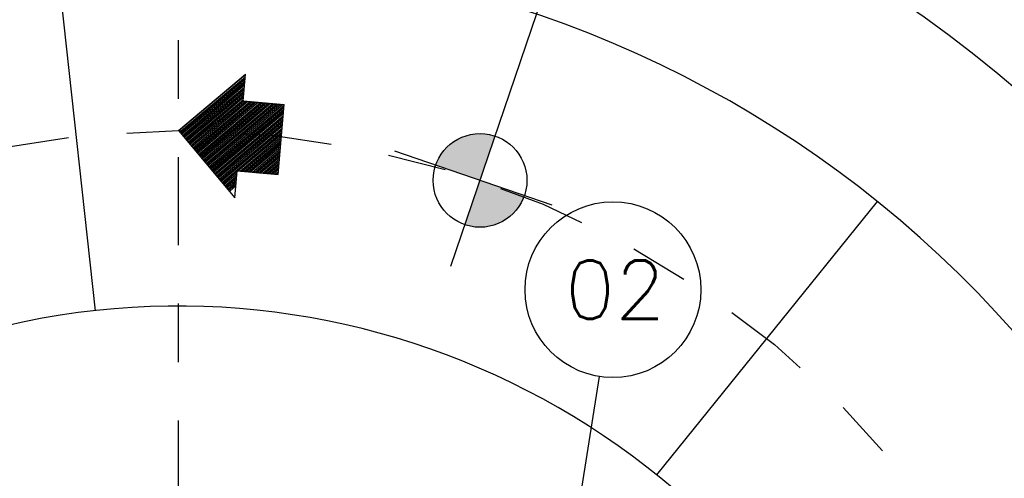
# Model space of a CAD drawing. Header units: millimetres. Extents: x 197878 to 197999, y 8707048 to 8707093.
# Tile 31 of 37: x 197899.847 to 197901.529, y 8707082.976 to 8707083.76. Entities that reach past the tile are written whole.
import ezdxf
from ezdxf.enums import TextEntityAlignment as Align

# ---------------------------------------------------------------- set-up
doc = ezdxf.new("R2010")
doc.units = ezdxf.units.MM
doc.header["$LTSCALE"] = 0.1
doc.linetypes.add('DASHDOT', pattern=[1, 0.5, -0.25, 0, -0.25])
for name, color, linetype in [('COTAS', 7, 'Continuous'), ('EIXO', 7, 'DASHDOT'), ('ELEVAÇÃO', 2, 'Continuous'), ('ESTRUTURA', 5, 'Continuous'), ('LMEDIA', 4, 'Continuous'), ('RELAÇÀO', 2, 'Continuous')]:
    doc.layers.add(name, color=color, linetype=linetype)
doc.styles.add('romans', font='romans.shx')

# ---------------------------------------------------------------- blocks, each defined once
blk = doc.blocks.new('A$C26ED7CE0')
for p, q in [((0.1660660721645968, 0.1760659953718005), (0.04606607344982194, 0.1760659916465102)), ((0.04606607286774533, 0.1060659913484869), (0.04606607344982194, 0.1760659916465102)), ((0.16606607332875, 0.1060659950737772), (0.1660660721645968, 0.1760659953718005)), ((0.106066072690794, -2.699448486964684e-08), (5.504631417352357e-08, 0.1060659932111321)), ((0.04606607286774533, 0.1060659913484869), (5.504631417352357e-08, 0.1060659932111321)), ((0.106066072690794, -2.699448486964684e-08), (0.2121320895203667, 0.1060659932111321)), ((0.2121320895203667, 0.1060659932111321), (0.16606607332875, 0.1060659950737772))]:
    blk.add_line(p, q)
at = {"color": 0}
for p, q in [((0.1631737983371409, 0.05710770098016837), (0.04606607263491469, 0.1742154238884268)), ((0.1614060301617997, 0.05533993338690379), (0.0460660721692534, 0.1706798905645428)), ((0.1649415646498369, 0.05887546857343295), (0.04775103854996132, 0.176065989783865)), ((0.1667093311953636, 0.06064323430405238), (0.05128657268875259, 0.1760659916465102)), ((0.1684770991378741, 0.06241100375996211), (0.0548221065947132, 0.1760659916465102)), ((0.1702448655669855, 0.06417876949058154), (0.05835764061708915, 0.176065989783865)), ((0.1720126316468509, 0.06594653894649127), (0.06189317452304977, 0.176065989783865)), ((0.173780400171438, 0.0677143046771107), (0.0654287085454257, 0.1760659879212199)), ((0.1755481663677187, 0.06948206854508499), (0.06896424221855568, 0.1760659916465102)), ((0.1773159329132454, 0.07124983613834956), (0.07249977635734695, 0.1760659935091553)), ((0.1790837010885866, 0.073017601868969), (0.07603531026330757, 0.1760659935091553)), ((0.1808514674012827, 0.07478536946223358), (0.07957084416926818, 0.1760659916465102)), ((0.1826192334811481, 0.07655313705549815), (0.0831063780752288, 0.1760659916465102)), ((0.1843870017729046, 0.07832090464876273), (0.08664191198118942, 0.1760659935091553)), ((0.1861547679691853, 0.08008867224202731), (0.09017744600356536, 0.1760659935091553)), ((0.1879225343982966, 0.08185644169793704), (0.0937129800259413, 0.1760659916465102)), ((0.1660660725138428, 0.1072484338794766), (0.09724851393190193, 0.176065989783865)), ((0.166066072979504, 0.1107839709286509), (0.1007840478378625, 0.176065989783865)), ((0.166066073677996, 0.1143195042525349), (0.1043195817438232, 0.176065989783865)), ((0.1660660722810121, 0.1178550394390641), (0.1078551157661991, 0.1760659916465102)), ((0.1660660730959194, 0.1213905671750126), (0.1113906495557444, 0.176065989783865)), ((0.1660660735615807, 0.1249261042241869), (0.1149261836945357, 0.176065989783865)), ((0.1660660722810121, 0.1284616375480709), (0.1184617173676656, 0.1760659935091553)), ((0.1660660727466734, 0.1319971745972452), (0.1219972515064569, 0.1760659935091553)), ((0.1660660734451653, 0.1355327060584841), (0.1255327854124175, 0.1760659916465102)), ((0.1660660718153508, 0.1390682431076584), (0.1290683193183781, 0.176065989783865)), ((0.1660660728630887, 0.1426037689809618), (0.1326038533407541, 0.176065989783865)), ((0.16606607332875, 0.1461393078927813), (0.1361393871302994, 0.176065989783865)), ((0.1660660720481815, 0.1496748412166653), (0.1396749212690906, 0.176065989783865)), ((0.1660660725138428, 0.1532103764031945), (0.1432104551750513, 0.176065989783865)), ((0.1660660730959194, 0.1567459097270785), (0.1467459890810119, 0.1760659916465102)), ((0.1660660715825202, 0.1602814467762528), (0.1502815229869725, 0.1760659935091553)), ((0.1660660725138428, 0.1638169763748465), (0.1538170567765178, 0.1760659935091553)), ((0.166066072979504, 0.1673525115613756), (0.1573525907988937, 0.1760659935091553)), ((0.166066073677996, 0.1708880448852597), (0.1608881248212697, 0.1760659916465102)), ((0.1660660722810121, 0.1744235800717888), (0.1644236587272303, 0.1760659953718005)), ((0.1596382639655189, 0.05357216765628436), (0.04606607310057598, 0.1671443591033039)), ((0.1578704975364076, 0.05180440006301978), (0.04606607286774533, 0.1636088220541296)), ((0.1561027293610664, 0.0500366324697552), (0.04606607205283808, 0.1600732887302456)), ((0.1543349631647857, 0.04826886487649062), (0.04606607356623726, 0.1565377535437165)), ((0.152567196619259, 0.04650109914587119), (0.04606607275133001, 0.1530022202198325)), ((0.1507994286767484, 0.04473333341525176), (0.04606607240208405, 0.1494666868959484)), ((0.1490316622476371, 0.04296556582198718), (0.04606607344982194, 0.1459311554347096)), ((0.1472638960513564, 0.04119779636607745), (0.04606607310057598, 0.1423956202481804)), ((0.1454961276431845, 0.03943003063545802), (0.04606607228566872, 0.1388600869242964)), ((0.1437283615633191, 0.03766226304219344), (0.04606607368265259, 0.1353245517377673)), ((0.1419605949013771, 0.03589449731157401), (0.04606607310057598, 0.1317890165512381)), ((0.1401928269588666, 0.03412672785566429), (0.04606607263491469, 0.1282534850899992)), ((0.1384250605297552, 0.03235896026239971), (0.04606607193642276, 0.1247179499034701)), ((0.1366572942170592, 0.03059119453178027), (0.04606607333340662, 0.1211824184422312)), ((0.1066052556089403, 0.000539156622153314), (0.001078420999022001, 0.1060659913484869)), ((0.108373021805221, 0.002306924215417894), (0.004613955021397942, 0.1060659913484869)), ((0.1101407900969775, 0.004074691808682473), (0.00814948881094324, 0.1060659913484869)), ((0.1119085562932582, 0.005842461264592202), (0.01168502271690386, 0.1060659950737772)), ((0.1136763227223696, 0.007610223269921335), (0.0152205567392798, 0.1060659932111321)), ((0.1154440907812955, 0.009377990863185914), (0.01875609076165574, 0.1060659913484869)), ((0.1172118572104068, 0.01114575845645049), (0.02229162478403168, 0.1060659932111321)), ((0.1189796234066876, 0.01291352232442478), (0.0258271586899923, 0.1060659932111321)), ((0.1207473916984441, 0.01468129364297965), (0.02936269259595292, 0.1060659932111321)), ((0.1225151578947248, 0.01644905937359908), (0.03289822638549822, 0.1060659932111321)), ((0.1242829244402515, 0.01821682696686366), (0.03643375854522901, 0.1060659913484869)), ((0.1260506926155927, 0.01998459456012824), (0.03996929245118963, 0.1060659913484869)), ((0.127818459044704, 0.02175235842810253), (0.04350482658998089, 0.1060659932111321)), ((0.134889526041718, 0.02882342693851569), (0.04606607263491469, 0.1176468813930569)), ((0.133121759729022, 0.02705565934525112), (0.0460660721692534, 0.1141113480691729)), ((0.1313539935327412, 0.02528789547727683), (0.04606607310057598, 0.1105758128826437)), ((0.1295862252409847, 0.0235201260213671), (0.04606607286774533, 0.1070402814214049)), ((0.1896903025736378, 0.08362420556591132), (0.1672485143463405, 0.1060659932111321)), ((0.1914580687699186, 0.08539197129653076), (0.1707840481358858, 0.1060659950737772)), ((0.1932258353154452, 0.08715973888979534), (0.1743195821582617, 0.1060659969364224)), ((0.1949936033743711, 0.08892750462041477), (0.1778551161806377, 0.1060659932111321)), ((0.1967613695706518, 0.0906952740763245), (0.1813906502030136, 0.1060659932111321)), ((0.1985291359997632, 0.09246304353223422), (0.1849261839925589, 0.1060659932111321)), ((0.2002969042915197, 0.09423080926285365), (0.1884617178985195, 0.1060659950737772)), ((0.2020646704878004, 0.09599857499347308), (0.1919972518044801, 0.1060659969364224))]:
    blk.add_line(p, q, dxfattribs=at)

msp = doc.modelspace()

# ---------------------------------------------------------------- hatches: boundary and pattern name
at = {"layer": 'ELEVAÇÃO'}
h = msp.add_hatch(color=256, dxfattribs=at)
h.paths.add_polyline_path([(197900.5578778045, 8707083.510930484, -0.4142135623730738), (197900.6594490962, 8707083.56076293), (197900.6335796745, 8707083.485061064)])
h.paths.add_polyline_path([(197900.607710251, 8707083.409359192), (197900.6335796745, 8707083.485061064), (197900.7092815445, 8707083.459191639, -0.4142135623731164)])

# ---------------------------------------------------------------- linework, layer by layer
at = {"layer": 'EIXO', "ltscale": 3}
msp.add_line((197900.1184066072, 8707079.774663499), (197900.1184066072, 8707084.16573455), dxfattribs=at)
msp.add_circle((197900.1184066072, 8707081.970199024), 1.600000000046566, dxfattribs=at)
at = {"layer": 'ELEVAÇÃO', "color": 3, "linetype": 'Continuous'}
for p, q in [((197900.5835175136, 8707083.33859815), (197901.0204323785, 8707084.62265908)), ((197900.7565871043, 8707083.44295656), (197900.4879600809, 8707083.534753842))]:
    msp.add_line(p, q, dxfattribs=at)
msp.add_circle((197900.6335479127, 8707083.485002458), 0.08, dxfattribs=at)
at = {"layer": 'ESTRUTURA', "color": 5}
msp.add_circle((197900.1184066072, 8707081.970199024), 2.200000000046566, dxfattribs=at)
for radius, start, end in [(1.900000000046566, 298.6947838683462, 113.3097164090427), (1.900000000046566, 114.2313904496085, 297.7731396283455), (1.300000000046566, 298.9005857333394, 112.8842624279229), (1.300000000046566, 114.2313904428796, 260.4602301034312)]:
    msp.add_arc((197900.1184066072, 8707081.970199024), radius, start, end, dxfattribs=at)
at = {"layer": 'LMEDIA'}
for p, q in [((197899.9768167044, 8707083.262465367), (197899.9114675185, 8707083.858895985)), ((197901.3114419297, 8707083.448937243), (197900.9346939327, 8707082.981967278))]:
    msp.add_line(p, q, dxfattribs=at)
at = {"layer": 'RELAÇÀO', "color": 3}
msp.add_line((197900.8369092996, 8707083.150012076), (197900.7413237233, 8707082.548634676), dxfattribs=at)
msp.add_circle((197900.8604779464, 8707083.2982944), 0.150143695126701, dxfattribs=at)

# ---------------------------------------------------------------- block references
at = {"layer": 'COTAS', "rotation": 265.0824656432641}
msp.add_blockref('A$C26ED7CE0', (197900.1274988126, 8707083.675874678), dxfattribs=at)

# ---------------------------------------------------------------- texts
at = {"layer": 'RELAÇÀO', "style": 'romans'}
msp.add_text('02', height=0.1, dxfattribs=at).set_placement((197900.8641273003, 8707083.2982944), align=Align.MIDDLE)

doc.saveas('drawing.dxf')
